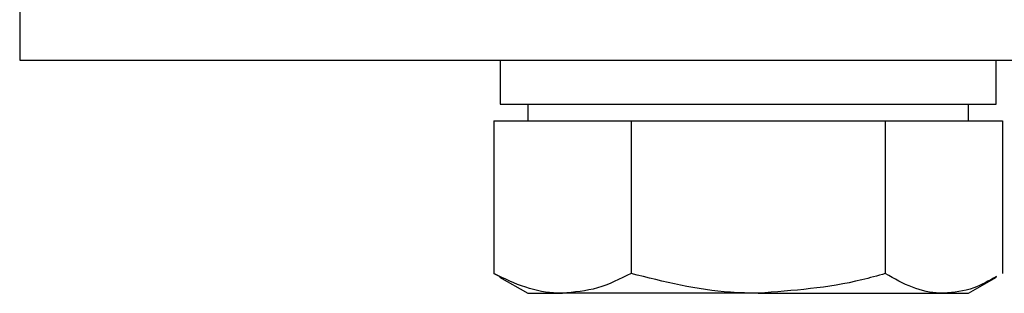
# Model space of a CAD drawing. Header units: millimetres. Extents: x 265 to 1951, y 68 to 1428.
# Tile 17 of 38: x 689 to 724, y 745 to 755. Entities that reach past the tile are written whole.
import ezdxf

# ---------------------------------------------------------------- set-up
doc = ezdxf.new("R2010")
doc.units = ezdxf.units.MM

msp = doc.modelspace()

# ---------------------------------------------------------------- linework, layer by layer
at = {"color": 7, "linetype": 'Continuous', "lineweight": 25}
for p, q in [((688.557, 768.699), (688.557, 753.199)), ((688.557, 753.199), (751.057, 753.199)), ((705.995, 753.199), (705.995, 751.599)), ((723.995, 751.599), (723.995, 753.199)), ((705.995, 751.599), (723.995, 751.599)), ((706.995, 751.599), (706.995, 750.999)), ((722.995, 750.999), (722.995, 751.599)), ((705.767, 750.999), (705.767, 745.463)), ((705.767, 750.999), (708.256, 750.999)), ((708.256, 750.999), (710.745, 750.999)), ((710.745, 750.999), (710.745, 745.463)), ((710.745, 750.999), (715.359, 750.999)), ((715.359, 750.999), (719.973, 750.999)), ((719.973, 750.999), (719.973, 745.463)), ((719.973, 750.999), (722.098, 750.999)), ((722.098, 750.999), (724.223, 750.999)), ((724.223, 750.999), (724.223, 745.463)), ((705.767, 745.463), (705.984, 745.355)), ((705.975, 745.338), (706.995, 744.749)), ((722.995, 744.749), (724.015, 745.338)), ((706.995, 744.749), (708.256, 744.749)), ((715.359, 744.749), (708.256, 744.749)), ((715.359, 744.749), (722.098, 744.749)), ((722.098, 744.749), (722.995, 744.749))]:
    msp.add_line(p, q, dxfattribs=at)
for points, knots in [([(708.256, 744.749), (708.197, 744.75), (707.75, 744.756), (706.908, 744.912), (706.149, 745.278), (705.767, 745.463)], [0, 0, 0, 0, 0.0700858, 0.5307822, 1, 1, 1, 1]), ([(710.745, 745.463), (710.341, 745.263), (709.525, 744.86), (708.682, 744.786), (708.256, 744.749)], [0, 0, 0, 0, 0.495458, 1, 1, 1, 1]), ([(715.359, 744.749), (715.025, 744.755), (713.464, 744.787), (711.941, 745.166), (710.745, 745.463)], [0, 0, 0, 0, 0.2143775, 1, 1, 1, 1]), ([(719.973, 745.463), (719.69, 745.383), (718.188, 744.961), (716.626, 744.844), (715.359, 744.749)], [0, 0, 0, 0, 0.188696, 1, 1, 1, 1]), ([(722.098, 744.749), (722.048, 744.75), (721.666, 744.756), (720.947, 744.912), (720.3, 745.278), (719.973, 745.463)], [0, 0, 0, 0, 0.070086, 0.530782, 1, 1, 1, 1]), ([(724.005, 745.355), (723.732, 745.199), (723.107, 744.844), (722.461, 744.783), (722.098, 744.749)], [0, 0, 0, 0, 0.437117, 1, 1, 1, 1])]:
    msp.add_open_spline(points, degree=3, knots=knots, dxfattribs=at)

doc.saveas('drawing.dxf')
